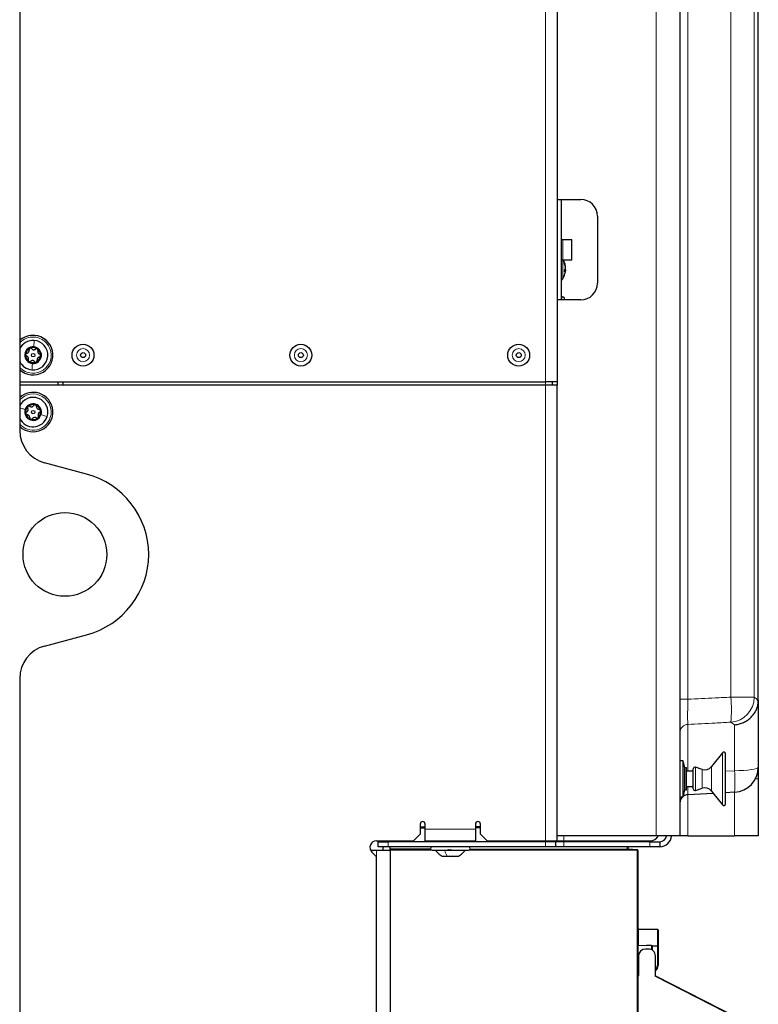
# Model space of a CAD drawing. Header units: millimetres. Extents: x 5 to 418, y 2 to 292.
# Tile 78 of 87: x 219 to 256, y 120 to 169. Entities that reach past the tile are written whole.
import ezdxf

# ---------------------------------------------------------------- set-up
doc = ezdxf.new("R2010")
doc.units = ezdxf.units.MM

msp = doc.modelspace()

# ---------------------------------------------------------------- linework, layer by layer
at = {"color": 7, "linetype": 'Continuous', "lineweight": 25}
for p, q in [((218.8072, 218.3683), (218.8072, 148.2092)), ((245.5405, 214.2904), (245.5405, 159.7054)), ((251.6405, 214.0328), (251.6405, 128.0387)), ((255.5405, 134.7808), (255.5405, 212.1254)), ((245.5405, 210.6221), (245.5405, 150.6221)), ((245.5405, 159.7054), (246.7072, 159.7054)), ((245.7405, 159.7054), (245.7405, 154.7054)), ((247.5405, 158.8721), (247.5405, 155.5387)), ((245.7405, 157.7054), (245.8253, 157.7054)), ((245.8253, 157.7054), (246.2661, 157.7054)), ((246.2661, 156.7054), (246.2661, 157.7054)), ((245.7405, 156.7054), (245.8253, 156.7054)), ((245.8253, 156.7054), (246.2661, 156.7054)), ((245.9447, 156.3004), (245.9526, 156.3005)), ((245.9487, 156.336), (245.9526, 156.3361)), ((245.9505, 156.321), (245.9526, 156.321)), ((245.9526, 156.3209), (245.9506, 156.3209)), ((245.9526, 156.321), (245.9526, 156.3209)), ((245.9526, 156.3005), (245.9526, 156.3006)), ((245.9526, 156.1733), (245.91, 156.1735)), ((245.9526, 156.1936), (245.9118, 156.1942)), ((245.9119, 156.1944), (245.9526, 156.1936)), ((245.9363, 156.2271), (245.9526, 156.2273)), ((245.9364, 156.2273), (245.9526, 156.2274)), ((245.951, 156.1581), (245.9526, 156.1581)), ((245.951, 156.158), (245.9526, 156.158)), ((245.9526, 156.2667), (245.9526, 156.2669)), ((245.9526, 156.2274), (245.9526, 156.2273)), ((245.9526, 156.1936), (245.9526, 156.1936)), ((245.9526, 156.1731), (245.9526, 156.1733)), ((245.9526, 156.1581), (245.9526, 156.158)), ((245.5405, 154.7054), (245.5405, 150.4554)), ((246.7072, 154.7054), (245.5405, 154.7054)), ((245.9072, 154.7054), (245.9072, 154.7721)), ((218.8072, 150.6221), (244.9572, 150.6221)), ((244.9572, 150.4554), (218.8072, 150.4554)), ((220.7238, 150.4554), (220.7238, 150.6221)), ((220.9572, 150.6221), (220.9572, 150.4554)), ((245.5405, 150.6221), (244.9572, 150.6221)), ((245.5405, 150.4554), (244.9572, 150.4554)), ((245.2905, 150.6221), (245.2905, 150.4554)), ((245.5405, 127.7887), (245.5405, 150.4554)), ((222.1356, 146.0384), (220.0425, 146.5993)), ((220.0425, 137.4782), (222.1356, 138.039)), ((218.8072, 135.8683), (218.8072, 93.7054)), ((255.5388, 134.7166), (255.5405, 134.7808)), ((255.5405, 134.7808), (255.5405, 131.4512)), ((253.7536, 132.1734), (253.2105, 131.4783)), ((253.9026, 129.6221), (253.9026, 132.1221)), ((251.8072, 131.7637), (251.6405, 131.7637)), ((251.8905, 131.4137), (251.8072, 131.7637)), ((251.8072, 129.9804), (251.8072, 131.7637)), ((251.9738, 131.4137), (251.8905, 131.4137)), ((251.8905, 130.3304), (251.8905, 131.4137)), ((251.9738, 130.3304), (251.9738, 131.4137)), ((252.3072, 130.3721), (252.3072, 131.3721)), ((252.75, 131.3397), (252.4169, 131.4511)), ((255.5405, 131.4512), (255.5405, 130.8721)), ((252.3072, 131.2471), (251.9738, 131.2471)), ((255.5405, 130.8721), (255.5405, 128.0387)), ((251.9738, 130.4971), (252.3072, 130.4971)), ((252.4169, 130.293), (252.75, 130.4045)), ((251.6405, 129.9804), (251.8072, 129.9804)), ((251.8072, 129.9804), (251.8905, 130.3304)), ((251.8905, 130.3304), (251.9738, 130.3304)), ((253.3028, 130.1477), (252.0354, 130.0813)), ((253.2105, 130.2659), (253.7536, 129.5708)), ((254.3559, 130.2029), (253.9026, 130.1791)), ((238.7238, 128.6221), (238.7238, 128.1221)), ((238.9738, 128.4545), (238.7238, 128.454)), ((238.9738, 128.3721), (238.9738, 128.6221)), ((241.4738, 128.6221), (241.4738, 128.3721)), ((241.7238, 128.4593), (241.4738, 128.4588)), ((241.7238, 128.1221), (241.7238, 128.6221)), ((238.3905, 127.7887), (238.7238, 128.1221)), ((238.9738, 127.7887), (238.9738, 128.3721)), ((241.4738, 128.3721), (241.4738, 127.7887)), ((241.7238, 128.1221), (242.0572, 127.7887)), ((250.4559, 128.0387), (245.5405, 128.0387)), ((251.6405, 128.0387), (250.4559, 128.0387)), ((252.0354, 128.0387), (251.6405, 128.0387)), ((252.0354, 128.0387), (254.3559, 128.0387)), ((255.5405, 128.0387), (254.3559, 128.0387)), ((236.5572, 127.7887), (238.3905, 127.7887)), ((236.6405, 127.4887), (236.6405, 127.7387)), ((236.6405, 127.7387), (237.1405, 127.7387)), ((237.1405, 127.4887), (236.6405, 127.4887)), ((236.8905, 127.7387), (236.8905, 127.7887)), ((236.8905, 127.3221), (236.8905, 127.4887)), ((244.9572, 127.7387), (237.1405, 127.7387)), ((244.9572, 127.4887), (237.1405, 127.4887)), ((237.2238, 127.7387), (237.2238, 127.7887)), ((237.2238, 127.3927), (237.2238, 127.4887)), ((237.2238, 127.3594), (237.2238, 127.3927)), ((238.9738, 127.7887), (241.4738, 127.7887)), ((239.8072, 127.7887), (239.8072, 127.7387)), ((240.6405, 127.7387), (240.6405, 127.7887)), ((242.0572, 127.7887), (244.9572, 127.7887)), ((244.9572, 127.7887), (245.5405, 127.7887)), ((245.4572, 127.7387), (244.9572, 127.7387)), ((245.4572, 127.4887), (244.9572, 127.4887)), ((245.4572, 127.7387), (245.4572, 127.4887)), ((245.8739, 127.7387), (245.4572, 127.7387)), ((245.8739, 127.4887), (245.4572, 127.4887)), ((245.5405, 127.7887), (245.8739, 127.7887)), ((245.8739, 127.7887), (250.1405, 127.7887)), ((250.1405, 127.7387), (245.8739, 127.7387)), ((250.1405, 127.4887), (245.8739, 127.4887)), ((249.0572, 127.7887), (249.0572, 127.7387)), ((249.0572, 127.4887), (249.0572, 127.372)), ((250.1405, 127.7387), (250.6405, 127.7387)), ((250.6405, 127.4887), (250.1405, 127.4887)), ((250.6405, 127.7387), (250.6405, 127.4887)), ((236.2517, 127.3221), (236.5572, 127.3221)), ((236.3215, 127.2197), (236.5572, 126.984)), ((236.5572, 127.3221), (237.2238, 127.3221)), ((236.5572, 113.3721), (236.5572, 126.984)), ((237.2238, 127.3594), (239.2568, 127.3558)), ((237.2238, 127.3261), (237.2238, 127.3594)), ((237.2238, 127.3261), (237.2238, 127.3221)), ((237.2238, 127.3221), (237.2238, 113.8221)), ((239.3238, 127.3221), (241.1238, 127.3221)), ((239.8113, 127.0304), (240.0658, 127.0304)), ((240.0658, 127.0304), (240.6363, 127.0304)), ((241.1882, 127.3525), (249.5239, 127.3379)), ((249.5256, 127.3404), (249.0579, 127.3649)), ((249.5572, 127.3046), (249.5572, 127.3071)), ((249.5572, 127.3046), (249.5572, 113.4387)), ((249.5899, 123.4055), (250.5244, 123.3892)), ((250.5572, 123.3558), (250.5572, 122.5347)), ((249.5899, 122.5902), (249.5572, 122.591)), ((249.5899, 122.5902), (249.9772, 122.58)), ((249.9772, 122.58), (249.9772, 122.5776)), ((250.2247, 122.5733), (249.9772, 122.5776)), ((250.2247, 122.5733), (250.2572, 122.5727)), ((250.2572, 122.5727), (250.5244, 122.568)), ((250.2572, 122.5394), (250.2572, 122.5727)), ((250.2572, 122.5394), (250.2572, 122.3528)), ((250.5572, 122.5347), (250.5572, 121.5844)), ((249.5905, 122.0641), (249.5905, 121.091)), ((250.052, 122.3952), (249.9238, 122.3974)), ((250.4238, 121.027), (250.4238, 122.0641)), ((249.5572, 121.721), (249.5899, 121.7219)), ((249.5905, 121.7219), (249.5899, 121.7219)), ((249.5572, 121.0577), (249.5578, 121.0577)), ((249.5905, 121.24), (249.5899, 121.2399)), ((250.4238, 121.0641), (255.239, 118.6107))]:
    msp.add_line(p, q, dxfattribs=at)
at = {"color": 7, "linetype": 'Continuous', "lineweight": 18}
for p, q in [((250.4559, 128.0387), (250.4559, 214.0328)), ((252.0354, 212.2479), (252.0354, 134.8276)), ((254.1735, 134.9347), (254.1735, 212.1359)), ((255.338, 212.1359), (255.338, 134.9347)), ((244.9572, 150.6221), (244.9572, 210.6221)), ((245.8253, 157.7054), (245.8253, 156.7054)), ((245.8142, 156.7066), (245.8142, 155.7555)), ((244.9572, 150.4554), (244.9572, 150.6221)), ((244.9572, 127.7887), (244.9572, 150.4554)), ((252.0354, 134.8276), (251.6405, 134.8276)), ((254.1735, 134.9347), (255.338, 134.9347)), ((252.0354, 133.5799), (252.0354, 131.2471)), ((254.3559, 133.5617), (254.1735, 133.6886)), ((254.3559, 131.2739), (254.3559, 133.5617)), ((253.7536, 129.5708), (253.7536, 132.1734)), ((252.4169, 130.293), (252.4169, 131.4511)), ((252.75, 130.4045), (252.75, 131.3397)), ((253.2105, 130.2659), (253.2105, 131.4783)), ((253.9026, 131.2565), (254.3559, 131.2739)), ((255.3983, 130.8721), (255.5405, 130.8721)), ((252.0354, 130.0813), (252.0354, 128.0387)), ((254.3559, 128.0387), (254.3559, 130.2029)), ((238.7238, 128.4874), (238.9738, 128.4878)), ((238.9738, 128.4211), (238.7238, 128.4207)), ((241.4738, 128.4922), (241.7238, 128.4926)), ((241.7238, 128.4259), (241.4738, 128.4255)), ((238.9738, 128.3721), (241.4738, 128.3721)), ((245.8739, 127.7887), (245.8739, 128.0387)), ((237.1405, 127.7387), (237.1405, 127.4887)), ((237.2238, 127.3927), (239.2421, 127.3892)), ((244.9572, 127.7387), (244.9572, 127.4887)), ((245.8739, 127.7387), (245.8739, 127.4887)), ((249.0239, 127.7387), (249.0239, 127.7887)), ((249.0239, 127.3721), (249.0239, 127.4887)), ((250.1405, 127.4887), (250.1405, 127.7387)), ((236.5572, 126.984), (236.5572, 127.3221)), ((239.3164, 127.3224), (237.2238, 127.3261)), ((249.5239, 127.3046), (240.955, 127.3195)), ((241.2048, 127.3858), (249.0239, 127.3721)), ((249.0239, 127.3721), (249.0572, 127.372)), ((249.5239, 113.4387), (249.5239, 127.3046)), ((249.5239, 127.3046), (249.5572, 127.3046)), ((249.5572, 123.3721), (249.5899, 123.3721)), ((249.5899, 123.3721), (249.5899, 122.5902)), ((250.5244, 123.3558), (249.5899, 123.3721)), ((250.5244, 122.568), (250.5244, 123.3558)), ((250.5572, 123.3558), (250.5244, 123.3558)), ((250.2247, 122.3692), (250.2247, 122.5733)), ((250.5244, 122.5347), (250.2572, 122.5394)), ((250.5244, 121.5844), (250.5244, 122.5347)), ((250.5572, 122.5347), (250.5244, 122.5347)), ((249.5572, 121.7544), (249.5905, 121.7552)), ((249.5899, 121.7219), (249.5899, 121.2733)), ((250.5572, 121.5844), (250.5244, 121.5844)), ((249.5899, 121.2733), (249.5572, 121.2733)), ((249.5899, 121.2733), (249.5905, 121.2733)), ((255.2244, 118.581), (250.4238, 121.027))]:
    msp.add_line(p, q, dxfattribs=at)
at = {"color": 7, "linetype": 'Continuous', "lineweight": 25, "flags": 128}
msp.add_lwpolyline([(245.9526, 156.1936), (245.95, 156.1684), (245.9487, 156.1581)], dxfattribs=at)
at = {"color": 7, "linetype": 'Continuous', "lineweight": 18, "flags": 128}
msp.add_lwpolyline([(254.3559, 131.2739), (254.5903, 131.2789), (254.8138, 131.29), (255.0186, 131.3069), (255.1972, 131.329), (255.3433, 131.3555), (255.4515, 131.3854), (255.5181, 131.4177), (255.5405, 131.4512)], dxfattribs=at)
at = {"color": 7, "linetype": 'Continuous', "lineweight": 25}
for centre, radius in [((221.9572, 151.9554), 0.5442), ((232.7905, 151.9554), 0.5442), ((243.6238, 151.9554), 0.5442), ((219.4738, 151.9554), 0.0863), ((221.9572, 151.9554), 0.125), ((232.7905, 151.9554), 0.125), ((243.6238, 151.9554), 0.125), ((219.4738, 149.1221), 0.0863), ((221.0572, 142.0387), 2.0833)]:
    msp.add_circle(centre, radius, dxfattribs=at)
at = {"color": 7, "linetype": 'Continuous', "lineweight": 18}
for centre in [(221.9572, 151.9554), (232.7905, 151.9554), (243.6238, 151.9554)]:
    msp.add_circle(centre, 0.3237, dxfattribs=at)
at = {"color": 7, "linetype": 'Continuous', "lineweight": 25}
for centre, radius, start, end in [((246.7072, 158.8721), 0.8333, 0, 90), ((245.0405, 156.2471), 0.9167, 8.83796, 31.11633), ((245.7749, 156.5164), 0.1355, 352.47196, 7.52804), ((245.1485, 156.2639), 0.8073, 5.12911, 19.5591), ((245.1485, 156.2284), 0.8073, 5.12911, 19.5591), ((245.8568, 156.2652), 0.1021, 20.23509, 42.26455), ((245.6607, 156.2153), 0.2965, 10.02335, 23.5823), ((245.0405, 156.2471), 0.9167, 327.56823, 351.16204), ((245.7896, 156.3106), 0.1689, 315.14894, 344.94426), ((244.9736, 156.1448), 0.9369, 357.14019, 2.85981), ((245.7896, 156.2171), 0.1689, 315.14894, 344.94426), ((245.1032, 156.2561), 0.8535, 346.30344, 354.42594), ((245.2991, 156.2311), 0.6576, 344.37271, 353.61845), ((245.6715, 156.2763), 0.2853, 343.18725, 350.10875), ((245.8235, 156.1967), 0.1327, 13.38655, 22.32128), ((245.1534, 156.2295), 0.8024, 351.16151, 354.8908), ((245.6735, 155.8448), 0.1667, 293.69464, 327.56823), ((246.7072, 155.5387), 0.8333, 270, 0), ((245.8238, 154.7721), 0.0833, 0, 180), ((219.4738, 151.9554), 0.9833, 85.45312, 132.68491), ((219.4738, 151.9554), 0.9833, 227.31509, 85.45312), ((219.4738, 151.9554), 0.7333, 85.45312, 155.38002), ((219.4738, 151.9554), 0.7333, 265.45312, 85.45312), ((219.4738, 151.9554), 0.4125, 85.45312, 265.45312), ((219.4738, 151.9554), 0.375, 175.45312, 235.45312), ((219.4738, 151.9554), 0.375, 115.45312, 175.45312), ((219.4738, 151.9554), 0.375, 55.45312, 115.45312), ((219.4738, 151.9554), 0.4125, 265.45312, 85.45312), ((219.4738, 151.9554), 0.375, 295.45312, 355.45312), ((219.4738, 151.9554), 0.375, 355.45312, 55.45312), ((219.4738, 151.9554), 0.7333, 204.61998, 265.45312), ((219.4738, 151.9554), 0.375, 235.45312, 295.45312), ((219.4738, 149.1221), 0.9833, 72.0986, 132.68491), ((219.4738, 149.1221), 0.9833, 227.31509, 72.0986), ((219.4738, 149.1221), 0.7333, 342.0986, 155.38002), ((219.4738, 149.1221), 0.4125, 342.0986, 162.0986), ((219.4738, 149.1221), 0.375, 72.0986, 132.0986), ((219.4738, 149.1221), 0.375, 12.0986, 72.0986), ((219.4738, 149.1221), 0.4125, 162.0986, 342.0986), ((219.4738, 149.1221), 0.375, 132.0986, 192.0986), ((219.4738, 149.1221), 0.375, 192.0986, 252.0986), ((219.4738, 149.1221), 0.375, 312.0986, 12.0986), ((219.4738, 149.1221), 0.7333, 204.61998, 342.0986), ((219.4738, 149.1221), 0.375, 252.0986, 312.0986), ((220.4738, 148.2092), 1.6667, 180, 255), ((221.0572, 142.0138), 4.1667, 0.34344, 75), ((221.0572, 142.0637), 4.1667, 285, 359.65656), ((220.4738, 135.8683), 1.6667, 105, 180), ((253.8192, 132.1221), 0.0833, 0, 142), ((252.3905, 131.3721), 0.0833, 71.5, 180), ((252.8822, 131.7348), 0.4167, 251.5, 322), ((254.2905, 131.4512), 1.25, 273, 0), ((252.3905, 130.3721), 0.0833, 180, 288.5), ((252.8822, 130.0093), 0.4167, 38, 108.5), ((252.0572, 129.6652), 0.4167, 130.83842, 180), ((252.0572, 129.6652), 0.4167, 93, 125.97639), ((253.8192, 129.6221), 0.0833, 218, 0), ((238.8488, 128.6221), 0.125, 0, 180), ((241.5988, 128.6221), 0.125, 0, 180), ((250.1405, 128.2887), 0.5, 270, 330), ((250.6405, 128.0721), 0.5833, 270, 356.72417), ((250.6405, 128.0721), 0.3333, 270, 354.26083), ((236.5572, 127.4554), 0.3333, 90, 225), ((239.3238, 127.4054), 0.0833, 90, 270), ((241.1238, 127.4054), 0.0833, 270, 90), ((249.0905, 127.3966), 0.0333, 180, 267), ((249.0905, 127.372), 0.0333, 180, 269.9), ((249.5238, 127.3046), 0.0333, 0, 89.9), ((249.5238, 127.3071), 0.0333, 0, 87), ((249.5905, 123.4388), 0.0333, 180, 269), ((250.5238, 123.3558), 0.0333, 0, 89), ((250.5238, 122.5347), 0.0333, 0, 89), ((249.9238, 122.0641), 0.3333, 90, 180), ((249.9238, 122.0641), 0.3333, 88, 90), ((250.0905, 122.0641), 0.3333, 0, 96.64064), ((250.2244, 121.5844), 0.3, 311.66142, 0), ((250.2238, 121.5844), 0.3333, 306.8699, 0), ((249.5572, 121.091), 0.0333, 271, 0), ((249.5905, 121.2066), 0.0333, 91.03795, 104.42282)]:
    msp.add_arc(centre, radius, start, end, dxfattribs=at)
at = {"color": 7, "linetype": 'Continuous', "lineweight": 18}
for centre, radius, start, end in [((219.4738, 151.9554), 0.9, 265.45312, 137.79455), ((219.4738, 151.9554), 0.9, 222.20545, 265.45312), ((219.4738, 149.1221), 0.9, 342.0986, 137.79455), ((219.4738, 149.1221), 0.9, 222.20545, 342.0986), ((247.3647, 134.3117), 6.8372, 354.77123, 5.22877), ((254.0845, 134.9388), 1.2534, 274.07039, 359.81258), ((252.0571, 133.1639), 0.4166, 92.98495, 179.98688), ((248.7556, 130.7384), 5.6259, 354.5377, 5.4623), ((253.7986, 127.3555), 4.7747, 179.8, 180.2), ((244.7492, 127.3213), 4.7747, 359.8, 0.2), ((250.0468, 123.3725), 0.4779, 358.00162, 1.99838), ((250.0468, 122.5514), 0.4779, 358.00162, 1.99838)]:
    msp.add_arc(centre, radius, start, end, dxfattribs=at)
for centre, major_axis, start_param, end_param in [((249.5905, 123.3721), (-0.0006, 0.0333), 6.2825767, 7.8530684), ((249.5905, 121.2733), (0.0006, 0.0333), 1.5717095, 3.1422013)]:
    msp.add_ellipse(centre, major_axis=major_axis, ratio=0.0174285, start_param=start_param, end_param=end_param, dxfattribs=at)
for points in [[(219.532, 152.6864), (219.5284, 152.6415), (219.5212, 152.5515), (219.5114, 152.4282), (219.5065, 152.3666)], [(219.4157, 151.2244), (219.4193, 151.2693), (219.4264, 151.3593), (219.4362, 151.4826), (219.4411, 151.5442)], [(220.1717, 148.8967), (220.1287, 148.9105), (220.0429, 148.9383), (219.9252, 148.9763), (219.8664, 148.9953)], [(239.9429, 127.3221), (239.9602, 127.2643), (239.9948, 127.1487), (240.0421, 127.0698), (240.0658, 127.0304)]]:
    msp.add_open_spline(points, degree=3, dxfattribs=at)
at = {"color": 7, "linetype": 'Continuous', "lineweight": 25}
for points, knots in [([(219.1633, 152.0533), (219.1556, 152.0514), (219.1403, 152.0476), (219.1202, 152.0325), (219.1048, 152.0112), (219.1016, 151.9938), (219.1, 151.9851)], [0, 0, 0, 0, 0.2498519, 0.4999015, 0.7501147, 1, 1, 1, 1]), ([(219.1, 151.9851), (219.1002, 151.9763), (219.1006, 151.9586), (219.1125, 151.9352), (219.1299, 151.9171), (219.1444, 151.9109), (219.1517, 151.9078)], [0, 0, 0, 0, 0.2499907, 0.4996106, 0.7491271, 1, 1, 1, 1]), ([(219.2338, 151.7354), (219.2383, 151.7518), (219.245, 151.7765), (219.2401, 151.8129), (219.231, 151.8396), (219.216, 151.8636), (219.1909, 151.8906), (219.1674, 151.9009), (219.1517, 151.9078)], [0, 0, 0, 0, 0.2491995, 0.3743362, 0.4989302, 0.6240074, 0.7497593, 1, 1, 1, 1]), ([(219.1633, 152.0533), (219.1798, 152.0576), (219.2045, 152.0641), (219.2335, 152.0866), (219.2521, 152.1078), (219.2654, 152.1328), (219.2762, 152.168), (219.2734, 152.1935), (219.2716, 152.2105)], [0, 0, 0, 0, 0.24920104, 0.37433782, 0.49893155, 0.62400843, 0.74976002, 1, 1, 1, 1]), ([(219.3127, 152.294), (219.3051, 152.2894), (219.29, 152.2802), (219.2757, 152.2583), (219.2687, 152.2341), (219.2706, 152.2184), (219.2716, 152.2105)], [0, 0, 0, 0, 0.2498571, 0.4994664, 0.7490114, 1, 1, 1, 1]), ([(219.4034, 152.2733), (219.3979, 152.279), (219.3869, 152.2903), (219.3638, 152.3002), (219.3377, 152.3029), (219.321, 152.297), (219.3127, 152.294)], [0, 0, 0, 0, 0.2498071, 0.5000551, 0.7503094, 1, 1, 1, 1]), ([(219.4034, 152.2733), (219.4153, 152.2612), (219.4333, 152.243), (219.4673, 152.2291), (219.4949, 152.2236), (219.5232, 152.2246), (219.5591, 152.2328), (219.5799, 152.248), (219.5937, 152.2581)], [0, 0, 0, 0, 0.2491679, 0.3743031, 0.4989033, 0.6239875, 0.7497462, 1, 1, 1, 1]), ([(219.6865, 152.2643), (219.6787, 152.2685), (219.6632, 152.277), (219.637, 152.2785), (219.6126, 152.2724), (219.6, 152.2629), (219.5937, 152.2581)], [0, 0, 0, 0, 0.25003302, 0.49963153, 0.74922769, 1, 1, 1, 1]), ([(219.7139, 152.1754), (219.7161, 152.183), (219.7205, 152.1981), (219.7174, 152.2231), (219.7067, 152.2471), (219.6932, 152.2585), (219.6865, 152.2643)], [0, 0, 0, 0, 0.2498147, 0.4999078, 0.7501201, 1, 1, 1, 1]), ([(219.7139, 152.1754), (219.7094, 152.1589), (219.7026, 152.1343), (219.7076, 152.0979), (219.7167, 152.0712), (219.7316, 152.0472), (219.7568, 152.0202), (219.7803, 152.0099), (219.7959, 152.003)], [0, 0, 0, 0, 0.2491995, 0.3743362, 0.4989302, 0.6240074, 0.7497593, 1, 1, 1, 1]), ([(219.7844, 151.8575), (219.792, 151.8594), (219.8074, 151.8632), (219.8274, 151.8783), (219.8428, 151.8996), (219.8461, 151.917), (219.8477, 151.9257)], [0, 0, 0, 0, 0.24985187, 0.49990154, 0.75011466, 1, 1, 1, 1]), ([(219.8477, 151.9257), (219.8474, 151.9345), (219.847, 151.9522), (219.8352, 151.9756), (219.8178, 151.9937), (219.8032, 151.9999), (219.7959, 152.003)], [0, 0, 0, 0, 0.2499907, 0.4996106, 0.7491271, 1, 1, 1, 1]), ([(219.2338, 151.7354), (219.2316, 151.7278), (219.2272, 151.7127), (219.2303, 151.6877), (219.241, 151.6637), (219.2545, 151.6523), (219.2612, 151.6465)], [0, 0, 0, 0, 0.2498147, 0.4999078, 0.7501201, 1, 1, 1, 1]), ([(219.2612, 151.6465), (219.2689, 151.6423), (219.2844, 151.6338), (219.3107, 151.6323), (219.335, 151.6384), (219.3477, 151.6479), (219.354, 151.6527)], [0, 0, 0, 0, 0.250033, 0.4996315, 0.7492277, 1, 1, 1, 1]), ([(219.5443, 151.6375), (219.5323, 151.6496), (219.5144, 151.6678), (219.4804, 151.6817), (219.4527, 151.6872), (219.4245, 151.6862), (219.3885, 151.678), (219.3678, 151.6628), (219.354, 151.6527)], [0, 0, 0, 0, 0.2491679, 0.3743031, 0.4989033, 0.6239875, 0.7497462, 1, 1, 1, 1]), ([(219.5443, 151.6375), (219.5498, 151.6318), (219.5607, 151.6205), (219.5839, 151.6106), (219.61, 151.6079), (219.6267, 151.6138), (219.635, 151.6168)], [0, 0, 0, 0, 0.2498071, 0.5000551, 0.7503094, 1, 1, 1, 1]), ([(219.635, 151.6168), (219.6425, 151.6214), (219.6576, 151.6306), (219.672, 151.6525), (219.679, 151.6767), (219.6771, 151.6924), (219.6761, 151.7003)], [0, 0, 0, 0, 0.2498571, 0.4994664, 0.7490114, 1, 1, 1, 1]), ([(219.7844, 151.8575), (219.7679, 151.8532), (219.7431, 151.8467), (219.7141, 151.8242), (219.6956, 151.803), (219.6823, 151.778), (219.6715, 151.7428), (219.6742, 151.7173), (219.6761, 151.7003)], [0, 0, 0, 0, 0.249201, 0.3743378, 0.4989316, 0.6240084, 0.74976, 1, 1, 1, 1]), ([(219.3153, 149.4064), (219.3302, 149.3983), (219.3526, 149.386), (219.3891, 149.3824), (219.4172, 149.3851), (219.444, 149.3941), (219.4761, 149.4123), (219.4916, 149.4328), (219.5019, 149.4464)], [0, 0, 0, 0, 0.2491995, 0.3743362, 0.4989302, 0.6240074, 0.7497593, 1, 1, 1, 1]), ([(219.5891, 149.4789), (219.5805, 149.4808), (219.5632, 149.4844), (219.5377, 149.4783), (219.516, 149.4656), (219.5066, 149.4528), (219.5019, 149.4464)], [0, 0, 0, 0, 0.2499907, 0.4996106, 0.7491271, 1, 1, 1, 1]), ([(219.6408, 149.4016), (219.6407, 149.4095), (219.6406, 149.4253), (219.6305, 149.4483), (219.6134, 149.4682), (219.5972, 149.4753), (219.5891, 149.4789)], [0, 0, 0, 0, 0.2498519, 0.4999015, 0.7501147, 1, 1, 1, 1]), ([(219.1483, 149.1269), (219.1415, 149.1229), (219.1279, 149.1149), (219.113, 149.0946), (219.1043, 149.0698), (219.1062, 149.0522), (219.1072, 149.0435)], [0, 0, 0, 0, 0.24980712, 0.50005507, 0.75030939, 1, 1, 1, 1]), ([(219.1072, 149.0435), (219.1099, 149.0351), (219.1154, 149.0183), (219.1334, 148.9992), (219.1553, 148.9868), (219.171, 148.9851), (219.1789, 148.9842)], [0, 0, 0, 0, 0.2498571, 0.4994664, 0.7490114, 1, 1, 1, 1]), ([(219.1483, 149.1269), (219.1628, 149.1358), (219.1847, 149.1491), (219.206, 149.1789), (219.2178, 149.2046), (219.2233, 149.2323), (219.2236, 149.2691), (219.2136, 149.2928), (219.207, 149.3086)], [0, 0, 0, 0, 0.2491679, 0.3743031, 0.4989033, 0.6239875, 0.7497462, 1, 1, 1, 1]), ([(219.3069, 148.8426), (219.3065, 148.8596), (219.3059, 148.8851), (219.2907, 148.9185), (219.2744, 148.9415), (219.2531, 148.9602), (219.2213, 148.9789), (219.1958, 148.9821), (219.1789, 148.9842)], [0, 0, 0, 0, 0.249201, 0.3743378, 0.4989316, 0.6240084, 0.74976, 1, 1, 1, 1]), ([(219.2224, 149.4003), (219.2165, 149.3937), (219.2047, 149.3806), (219.1972, 149.3555), (219.1974, 149.3303), (219.2038, 149.3158), (219.207, 149.3086)], [0, 0, 0, 0, 0.250033, 0.4996315, 0.7492277, 1, 1, 1, 1]), ([(219.3153, 149.4064), (219.3084, 149.4103), (219.2946, 149.4181), (219.2697, 149.4209), (219.2438, 149.416), (219.2296, 149.4055), (219.2224, 149.4003)], [0, 0, 0, 0, 0.2498147, 0.4999078, 0.7501201, 1, 1, 1, 1]), ([(219.6408, 149.4016), (219.6412, 149.3846), (219.6418, 149.359), (219.657, 149.3256), (219.6733, 149.3026), (219.6945, 149.2839), (219.7263, 149.2652), (219.7518, 149.2621), (219.7688, 149.2599)], [0, 0, 0, 0, 0.24920104, 0.37433782, 0.49893155, 0.62400843, 0.74976002, 1, 1, 1, 1]), ([(219.7994, 149.1172), (219.7848, 149.1084), (219.763, 149.0951), (219.7417, 149.0652), (219.7299, 149.0396), (219.7243, 149.0119), (219.7241, 148.975), (219.7341, 148.9513), (219.7407, 148.9356)], [0, 0, 0, 0, 0.2491679, 0.3743031, 0.4989033, 0.6239875, 0.7497462, 1, 1, 1, 1]), ([(219.8405, 149.2007), (219.8378, 149.2091), (219.8323, 149.2259), (219.8143, 149.2449), (219.7924, 149.2573), (219.7767, 149.259), (219.7688, 149.2599)], [0, 0, 0, 0, 0.2498571, 0.4994664, 0.7490114, 1, 1, 1, 1]), ([(219.7994, 149.1172), (219.8062, 149.1212), (219.8198, 149.1293), (219.8347, 149.1495), (219.8434, 149.1743), (219.8415, 149.1919), (219.8405, 149.2007)], [0, 0, 0, 0, 0.24980712, 0.50005507, 0.75030939, 1, 1, 1, 1]), ([(219.3069, 148.8426), (219.3069, 148.8347), (219.3071, 148.8189), (219.3171, 148.7958), (219.3343, 148.7759), (219.3505, 148.7688), (219.3586, 148.7652)], [0, 0, 0, 0, 0.2498519, 0.4999015, 0.7501147, 1, 1, 1, 1]), ([(219.3586, 148.7652), (219.3672, 148.7634), (219.3845, 148.7597), (219.41, 148.7658), (219.4317, 148.7786), (219.441, 148.7913), (219.4457, 148.7977)], [0, 0, 0, 0, 0.2499907, 0.4996106, 0.7491271, 1, 1, 1, 1]), ([(219.6324, 148.8377), (219.6175, 148.8459), (219.595, 148.8581), (219.5585, 148.8617), (219.5304, 148.8591), (219.5036, 148.85), (219.4716, 148.8318), (219.4561, 148.8113), (219.4457, 148.7977)], [0, 0, 0, 0, 0.2491995, 0.3743362, 0.4989302, 0.6240074, 0.7497593, 1, 1, 1, 1]), ([(219.6324, 148.8377), (219.6393, 148.8338), (219.653, 148.8261), (219.678, 148.8233), (219.7038, 148.8282), (219.7181, 148.8386), (219.7252, 148.8438)], [0, 0, 0, 0, 0.2498147, 0.4999078, 0.7501201, 1, 1, 1, 1]), ([(219.7252, 148.8438), (219.7312, 148.8504), (219.743, 148.8635), (219.7505, 148.8887), (219.7502, 148.9138), (219.7439, 148.9283), (219.7407, 148.9356)], [0, 0, 0, 0, 0.250033, 0.4996315, 0.7492277, 1, 1, 1, 1]), ([(254.3559, 133.5617), (254.358, 133.5618), (254.3842, 133.5638), (254.4345, 133.5693), (254.5167, 133.5827), (254.6081, 133.6039), (254.7082, 133.6356), (254.8066, 133.6756), (254.901, 133.7232), (254.9902, 133.7777), (255.0744, 133.8386), (255.154, 133.9067), (255.2272, 133.9808), (255.2935, 134.0598), (255.3525, 134.1433), (255.4046, 134.2321), (255.4631, 134.3544), (255.5051, 134.4832), (255.5307, 134.615), (255.5361, 134.6826), (255.5388, 134.7166)], [0, 0, 0, 0, 0.0033364, 0.0430302, 0.0828571, 0.1393686, 0.1962675, 0.2543895, 0.3129351, 0.3692236, 0.4258987, 0.483795, 0.5421144, 0.598349, 0.6553837, 0.7128251, 0.7711025, 0.8838623, 0.9417183, 1, 1, 1, 1]), ([(239.4905, 127.3221), (239.5356, 127.2643), (239.6259, 127.1487), (239.7495, 127.0698), (239.8113, 127.0304)], [0, 0, 0, 0, 0.5000001, 1, 1, 1, 1]), ([(240.2549, 127.3506), (240.2514, 127.3467), (240.2446, 127.3389), (240.2256, 127.3297), (240.2018, 127.3236), (240.175, 127.3213), (240.1495, 127.3235), (240.1289, 127.3296), (240.1147, 127.3389), (240.1117, 127.3467), (240.1102, 127.3506)], [0, 0, 0, 0, 0.1251933, 0.2494385, 0.3742794, 0.4990244, 0.6238686, 0.7493688, 0.8744304, 1, 1, 1, 1]), ([(240.6363, 127.0304), (240.6982, 127.0698), (240.8218, 127.1487), (240.9121, 127.2643), (240.9572, 127.3221)], [0, 0, 0, 0, 0.4999999, 1, 1, 1, 1]), ([(249.5822, 121.2389), (249.5822, 121.2389), (249.5823, 121.2389), (249.5818, 121.2389), (249.5806, 121.239), (249.5787, 121.239), (249.576, 121.239), (249.5734, 121.2391), (249.5704, 121.2391), (249.5673, 121.2392), (249.5642, 121.2392), (249.5615, 121.2393), (249.5596, 121.2393), (249.5584, 121.2393), (249.5577, 121.2394), (249.5573, 121.2394), (249.5572, 121.2394), (249.5572, 121.2394)], [0, 0, 0, 0, 0.0212381, 0.0540843, 0.0878394, 0.1586871, 0.2301568, 0.3017683, 0.3733817, 0.4704152, 0.5677508, 0.6665627, 0.7662068, 0.8239067, 0.8818703, 0.9407533, 1, 1, 1, 1])]:
    msp.add_open_spline(points, degree=3, knots=knots, dxfattribs=at)
at = {"color": 7, "linetype": 'Continuous', "lineweight": 18}
for points, knots in [([(218.8072, 149.3374), (218.8406, 149.3266), (218.9173, 149.3018), (219.0221, 149.268), (219.0813, 149.2489)], [0, 0, 0, 0, 0.4357001, 1, 1, 1, 1]), ([(252.0354, 134.8276), (252.0341, 134.7484), (252.0306, 134.5295), (252.0272, 134.187), (252.0264, 133.8591), (252.029, 133.65), (252.0327, 133.5869), (252.0351, 133.5807), (252.0354, 133.5799)], [0, 0, 0, 0, 0.123933, 0.3426326, 0.5613803, 0.7804679, 0.9721889, 1, 1, 1, 1]), ([(252.0354, 134.8276), (252.4892, 134.8506), (253.2019, 134.8866), (253.9146, 134.9219), (254.1735, 134.9347)], [0, 0, 0, 0, 0.6368275, 1, 1, 1, 1]), ([(255.338, 134.9347), (255.3726, 134.9188), (255.4425, 134.8866), (255.5065, 134.7736), (255.5388, 134.7166)], [0, 0, 0, 0, 0.49517188, 1, 1, 1, 1]), ([(254.1735, 133.6886), (253.9146, 133.6755), (253.2019, 133.6396), (252.4892, 133.6031), (252.0354, 133.5799)], [0, 0, 0, 0, 0.3631783, 1, 1, 1, 1]), ([(252.0286, 130.4971), (252.0283, 130.4476), (252.0276, 130.2892), (252.0297, 130.1253), (252.0335, 130.0959), (252.0354, 130.0813)], [0, 0, 0, 0, 0.185264, 0.592553, 1, 1, 1, 1])]:
    msp.add_open_spline(points, degree=3, knots=knots, dxfattribs=at)

doc.saveas('drawing.dxf')
